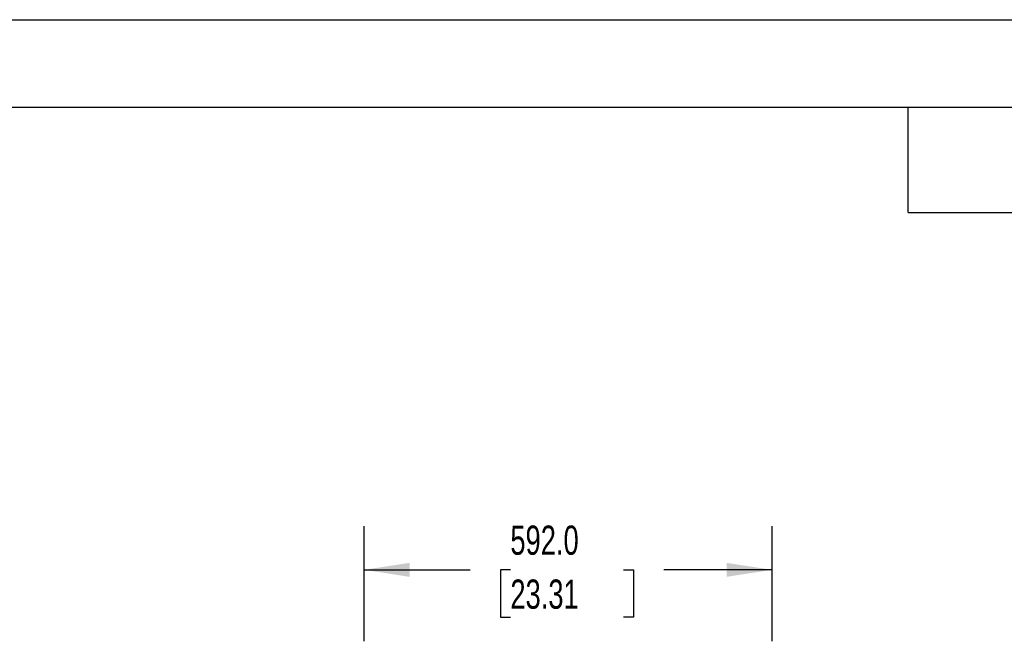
# Model space of a CAD drawing. Header units: millimetres. Extents: x 0 to 5588, y 0 to 4318.
# Tile 21 of 37: x 1429 to 2857, y 3416 to 4318. Entities that reach past the tile are written whole.
import ezdxf

# ---------------------------------------------------------------- set-up
doc = ezdxf.new("R2010")
doc.units = ezdxf.units.MM
doc.header["$LTSCALE"] = 20
doc.layers.add('DIMENSIONS', color=140, linetype='Continuous', lineweight=25)
doc.layers.add('TEXT', color=140, linetype='Continuous', lineweight=25)
doc.styles.add('SLDTEXTSTYLE0', font='TXT', dxfattribs={"width": 0.7})
doc.dimstyles.new('SLDDIMSTYLE0', dxfattribs={"dimtxt": 43.160156, "dimasz": 66.04, "dimexe": 0, "dimexo": 0.0625, "dimgap": 10.790039, "dimtad": 0, "dimtih": 1, "dimtoh": 1, "dimdec": 1, "dimrnd": 1e-09, "dimzin": 4, "dimdsep": 46, "dimtxsty": 'SLDTEXTSTYLE0', "dimsah": 1, "dimcen": 0.09, "dimadec": 0, "dimazin": 1, "dimtfac": 1, "dimtdec": 1, "dimtofl": 0, "dimtmove": 0, "dimatfit": 3, "dimfxl": 0, "dimfrac": 2, "dimtolj": 1, "dimtzin": 12, "dimarcsym": 0})

# ---------------------------------------------------------------- blocks, each defined once
blk = doc.blocks.new('_D')
at = {"layer": 'DIMENSIONS'}
for p, q in [((1928.2, 3416.6), (1928.2, 3583.6)), ((2520.2, 3416.6), (2520.2, 3583.6)), ((1928.2, 3520.1), (2082, 3520.1)), ((2140.5, 3520.1), (2126, 3520.1)), ((2126, 3520.1), (2126, 3451.5)), ((2304.6, 3520.1), (2319.1, 3520.1)), ((2319.1, 3520.1), (2319.1, 3451.5)), ((2520.2, 3520.1), (2363.1, 3520.1)), ((2126, 3451.5), (2140.5, 3451.5)), ((2319.1, 3451.5), (2304.6, 3451.5))]:
    blk.add_line(p, q, dxfattribs=at)
for points in [[(1928.2, 3520.1), (1994.2, 3509.9), (1994.2, 3530.2)], [(2520.2, 3520.1), (2454.1, 3530.2), (2454.1, 3509.9)]]:
    blk.add_solid(points, dxfattribs=at)
at = {"layer": 'DIMENSIONS', "char_height": 42.33, "attachment_point": 1, "style": 'SLDTEXTSTYLE0'}
for s, insert in [('592.0', (2140.5, 3584.3)), ('23.31', (2140.5, 3506))]:
    blk.add_mtext(s, dxfattribs=dict(at, insert=insert))

msp = doc.modelspace()

# ---------------------------------------------------------------- linework, layer by layer
at = {"color": 7, "linetype": 'Continuous'}
msp.add_line((0.05, 4318.05), (5588.05, 4318.05), dxfattribs=at)
at = {"layer": 'TEXT'}
for p, q in [((127, 4191), (5461, 4191)), ((2717.8, 4038.6), (2717.8, 4191)), ((2717.8, 4038.6), (2870.2, 4038.6))]:
    msp.add_line(p, q, dxfattribs=at)

# ---------------------------------------------------------------- dimensions: what is measured, and where the dimension line sits
at = {"layer": 'DIMENSIONS'}
dim = msp.add_linear_dim(base=(1928.18, 3520.06), p1=(2520.18, 3391.24), p2=(1928.18, 3391.24), angle=0, dimstyle='SLDDIMSTYLE0', dxfattribs=at)
dim.commit()
dim.dimension.update_dxf_attribs({"geometry": '_D', "text_midpoint": (2222.54, 3520.06), "dimtype": 160})

doc.saveas('drawing.dxf')
